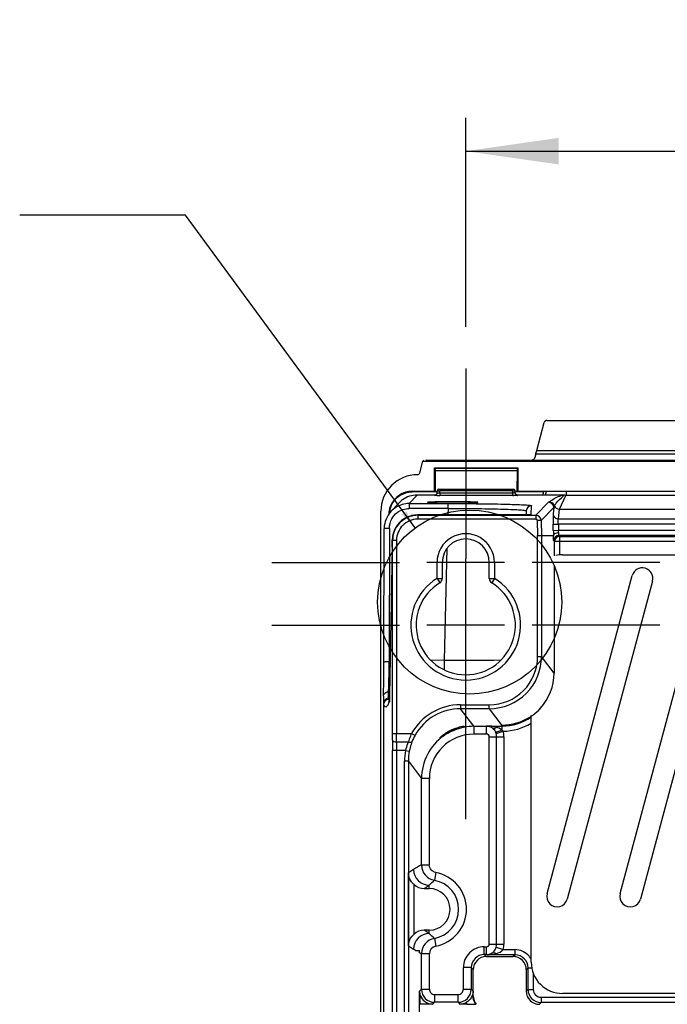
# Model space of a CAD drawing. Header units: inches. Extents: x 0 to 117, y 0 to 83.
# Tile 51 of 57: x 73.84 to 78.72, y 48.86 to 56.28. Entities that reach past the tile are written whole.
import ezdxf

# ---------------------------------------------------------------- set-up
doc = ezdxf.new("R2010")
doc.units = ezdxf.units.IN
doc.header["$LTSCALE"] = 6.431102
doc.header["$MEASUREMENT"] = 0
doc.linetypes.add('CENTER', pattern=[0.6, 0.375, -0.075, 0.075, -0.075])
doc.layers.get('0').update_dxf_attribs({"linetype": 'CONTINUOUS'})
doc.layers.add('DEFAULT_1', color=7, linetype='CENTER')
doc.styles.get("Standard").update_dxf_attribs({"font": 'txt', "width": 0.8})
doc.dimstyles.new('DIMSTYLE_1', dxfattribs={"dimtxt": 0.78125, "dimasz": 0.7, "dimexe": 0.18, "dimexo": 0.0625, "dimgap": 0.09, "dimtad": 1, "dimdec": 0, "dimzin": 4, "dimdsep": 46, "dimtxsty": 'STANDARD', "dimblk": '_FILLED', "dimblk1": '_FILLED', "dimblk2": '_FILLED', "dimcen": 0.09, "dimadec": 0, "dimazin": 0, "dimtfac": 1, "dimtdec": 0, "dimtofl": 0, "dimtmove": 0, "dimatfit": 3, "dimldrblk": '_FILLED', "dimfxl": 1, "dimtolj": 1, "dimtzin": 4, "dimarcsym": 0})
doc.dimstyles.get("Standard").update_dxf_attribs({"dimtxt": 0.78125, "dimasz": 0.14, "dimexe": 0.18, "dimexo": 0.0625, "dimgap": 0.09, "dimtad": 1, "dimdec": 3, "dimzin": 4, "dimdsep": 46, "dimtxsty": 'STANDARD', "dimblk": '_FILLED', "dimblk1": '_FILLED', "dimblk2": '_FILLED', "dimcen": 0.09, "dimadec": 0, "dimazin": 0, "dimtp": 0.001, "dimtm": 0.001, "dimtfac": 1, "dimtdec": 3, "dimtofl": 0, "dimtmove": 0, "dimatfit": 3, "dimldrblk": '_FILLED', "dimfxl": 1, "dimtolj": 1, "dimtzin": 4, "dimarcsym": 0})

# ---------------------------------------------------------------- blocks, each defined once
blk = doc.blocks.new('_FILLED')
at = {"color": 0, "linetype": 'BYBLOCK'}
blk.add_solid([(0, 0), (-1, 0.143), (-1, -0.143)], dxfattribs=at)
blk = doc.blocks.new('*D13')
at = {"color": 7, "linetype": 'CONTINUOUS'}
for p, q in [((77.1999, 53.965), (77.1999, 55.5393)), ((85.4677, 53.965), (85.4677, 55.5393)), ((77.1999, 55.2893), (81.3338, 55.2893)), ((85.4677, 55.2893), (81.3338, 55.2893))]:
    blk.add_line(p, q, dxfattribs=at)
at = {"color": 7, "linetype": 'CONTINUOUS', "xscale": 0.7, "yscale": 0.7, "zscale": 0.7, "rotation": 180}
blk.add_blockref('_FILLED', (77.1999, 55.2893), dxfattribs=at)
at = {"color": 7, "linetype": 'CONTINUOUS', "xscale": 0.7, "yscale": 0.7, "zscale": 0.7}
blk.add_blockref('_FILLED', (85.4677, 55.2893), dxfattribs=at)
at = {"color": 7, "linetype": 'CONTINUOUS', "insert": (81.3338, 56.2659), "char_height": 0.78125, "width": 1.875, "attachment_point": 2, "line_spacing_factor": 0.9}
blk.add_mtext('210', dxfattribs=at)

msp = doc.modelspace()

# ---------------------------------------------------------------- linework, layer by layer
at = {"color": 7, "linetype": 'CONTINUOUS'}
for p, q in [((77.8105, 53.2602), (84.8571, 53.2602)), ((77.7349, 53.0345), (77.7915, 53.2456)), ((77.7268, 53.0067), (77.7166, 52.9748)), ((84.9408, 53.0067), (77.7268, 53.0067)), ((77.7349, 53.0345), (84.9327, 53.0345)), ((76.8544, 52.8661), (76.8777, 52.9531)), ((76.8833, 52.9615), (76.8777, 52.9531)), ((76.8777, 52.9531), (85.7899, 52.9531)), ((76.9017, 52.9622), (85.7659, 52.9622)), ((76.9637, 52.7272), (76.9637, 52.9045)), ((76.9667, 52.9017), (76.9637, 52.9045)), ((76.9637, 52.9045), (77.5936, 52.9045)), ((76.9667, 52.9017), (76.9684, 52.8829)), ((76.9667, 52.9017), (77.5907, 52.9017)), ((77.589, 52.8829), (77.5907, 52.9017)), ((77.5907, 52.9017), (77.5936, 52.9045)), ((77.5936, 52.7272), (77.5936, 52.9045)), ((76.9684, 52.8829), (76.9696, 52.7253)), ((76.9684, 52.8829), (77.589, 52.8829)), ((77.5877, 52.7253), (77.589, 52.8829)), ((76.997, 52.7421), (77.5603, 52.7421)), ((77.0049, 52.7421), (77.0049, 52.7306)), ((77.5525, 52.7421), (77.5525, 52.7306)), ((76.7743, 52.6346), (76.834, 52.6986)), ((76.7961, 52.7272), (76.7961, 52.7223)), ((76.7961, 52.7272), (76.9637, 52.7272)), ((76.9852, 52.7223), (76.7961, 52.7223)), ((76.9694, 52.6986), (76.8342, 52.6986)), ((76.9637, 52.7272), (76.9696, 52.7253)), ((76.9647, 52.696), (76.9647, 52.6973)), ((76.9696, 52.7253), (76.9852, 52.7253)), ((76.9844, 52.7147), (76.9852, 52.7309)), ((77.0015, 52.7307), (77.0049, 52.7306)), ((77.004, 52.7142), (77.0049, 52.7306)), ((77.004, 52.7142), (77.004, 52.6954)), ((77.004, 52.7142), (77.5533, 52.7142)), ((77.5533, 52.695), (77.004, 52.695)), ((77.5525, 52.7306), (77.0049, 52.7306)), ((77.5533, 52.7142), (77.5525, 52.7306)), ((77.5533, 52.695), (77.5533, 52.7142)), ((77.573, 52.7147), (77.5721, 52.7309)), ((77.5721, 52.7253), (77.5877, 52.7253)), ((77.7877, 52.7223), (77.5721, 52.7223)), ((77.5877, 52.7253), (77.5936, 52.7272)), ((77.9291, 52.6986), (77.5883, 52.6986)), ((77.5885, 52.6979), (77.5924, 52.6975)), ((77.5926, 52.6973), (77.5926, 52.696)), ((77.5936, 52.7272), (85.0739, 52.7272)), ((77.781, 52.6986), (77.7882, 52.7255)), ((77.8002, 52.6986), (77.8074, 52.7255)), ((77.9049, 52.5915), (77.9544, 52.6958)), ((77.9348, 52.6912), (77.9423, 52.6971)), ((84.7132, 52.6958), (77.9544, 52.6958)), ((77.9558, 52.7255), (77.9558, 52.6958)), ((76.6958, 52.6385), (76.636, 52.5744)), ((76.7743, 52.6346), (76.7743, 52.5976)), ((76.7743, 52.6346), (77.0662, 52.6346)), ((77.0662, 52.5976), (76.7743, 52.5976)), ((76.9118, 52.6429), (76.9119, 52.6428)), ((77.0662, 52.5976), (77.0649, 52.5486)), ((77.0662, 52.5976), (77.0662, 52.6346)), ((77.2911, 52.6428), (77.2912, 52.6429)), ((77.6931, 52.5506), (77.6949, 52.6181)), ((77.8237, 52.6438), (77.7285, 52.5461)), ((77.7679, 52.5077), (77.863, 52.6055)), ((77.863, 52.6055), (77.8579, 52.5566)), ((77.8973, 52.5191), (77.9049, 52.5915)), ((77.9049, 52.5915), (84.7627, 52.5915)), ((76.5602, 34.089), (76.5602, 52.5763)), ((76.8353, 52.5486), (76.8353, 52.5486)), ((77.625, 52.5486), (76.8353, 52.5486)), ((76.8376, 52.5461), (76.8376, 52.5165)), ((76.8376, 52.5461), (77.7285, 52.5461)), ((77.6143, 52.5486), (77.6143, 52.5486)), ((77.6373, 52.5487), (77.625, 52.5486)), ((77.6487, 52.5488), (77.6373, 52.5487)), ((77.6588, 52.549), (77.6487, 52.5488)), ((77.6556, 52.5797), (77.6547, 52.5489)), ((77.6675, 52.5491), (77.6588, 52.549)), ((77.6725, 52.5493), (77.6675, 52.5491)), ((77.6769, 52.5494), (77.6725, 52.5493)), ((77.6805, 52.5496), (77.6769, 52.5494)), ((77.7285, 52.5461), (77.7285, 52.5165)), ((77.8973, 52.5191), (84.7703, 52.5191)), ((76.5835, 51.4422), (76.585, 52.4453)), ((76.6244, 52.4476), (76.6229, 51.4445)), ((77.7285, 52.5165), (76.8376, 52.5165)), ((77.7679, 52.5077), (77.7384, 52.507)), ((77.7384, 52.507), (77.7413, 52.3942)), ((77.7679, 52.5077), (77.7708, 52.3946)), ((77.8583, 52.4794), (77.8976, 52.4805)), ((77.8595, 52.4321), (77.8583, 52.4795)), ((77.8983, 52.4805), (77.8983, 52.433)), ((84.7693, 52.4805), (77.8983, 52.4805)), ((77.7413, 52.3942), (77.7708, 52.3946)), ((77.7413, 51.4829), (77.7413, 52.3942)), ((77.7708, 52.3946), (77.7708, 51.4829)), ((77.7708, 52.3946), (77.8608, 52.3946)), ((77.8595, 52.4319), (77.8989, 52.433)), ((77.8983, 52.433), (84.7693, 52.433)), ((77.9081, 52.3874), (77.9019, 52.3936)), ((84.7657, 52.3936), (77.9019, 52.3936)), ((77.9081, 52.249), (77.9081, 52.3874)), ((77.9081, 52.3874), (84.7595, 52.3874)), ((76.6457, 52.3058), (76.6266, 51.1907)), ((76.6457, 52.3052), (76.6457, 52.3058)), ((76.6487, 50.9032), (76.6487, 52.3584)), ((76.6782, 52.3571), (76.6487, 52.3571)), ((76.6782, 52.3571), (76.6782, 50.9032)), ((77.0583, 52.2969), (77.0363, 51.4554)), ((77.8625, 52.3543), (77.8688, 52.348)), ((77.8688, 52.241), (77.8688, 52.348)), ((84.7988, 52.348), (77.8688, 52.348)), ((77.9283, 52.249), (84.7393, 52.249)), ((76.9834, 52.1909), (76.9076, 52.1909)), ((76.9834, 52.0706), (76.9834, 52.1909)), ((77.0228, 52.1909), (76.9834, 52.1909)), ((77.0228, 52.1909), (77.0228, 52.0706)), ((77.3771, 52.1909), (77.0228, 52.1909)), ((77.1999, 51.6909), (77.1999, 52.2185)), ((77.3771, 52.0706), (77.3771, 52.1909)), ((77.4165, 52.1909), (77.3771, 52.1909)), ((77.4165, 52.1909), (77.4165, 52.0706)), ((77.4923, 52.1909), (77.4165, 52.1909)), ((77.8651, 52.1663), (77.8651, 51.3571)), ((77.8122, 49.6957), (78.4542, 52.0915)), ((78.3634, 49.6957), (79.0054, 52.0915)), ((76.9834, 52.0706), (77.0037, 52.0376)), ((76.9834, 52.0706), (77.0228, 52.0706)), ((77.3771, 52.0706), (77.4165, 52.0706)), ((77.4032, 52.049), (77.3958, 52.0371)), ((77.4165, 52.0706), (77.4032, 52.049)), ((78.6063, 52.0508), (77.9643, 49.655)), ((79.1575, 52.0508), (78.5155, 49.655)), ((77.4923, 51.7185), (76.9076, 51.7185)), ((77.7413, 51.4829), (77.7708, 51.4829)), ((77.8651, 51.3571), (77.7708, 51.4829)), ((76.631, 51.4448), (76.6229, 51.4445)), ((77.0363, 51.4554), (76.937, 51.4528)), ((77.0363, 51.4554), (77.0383, 51.3815)), ((76.5799, 51.1839), (76.5799, 34.9485)), ((76.6182, 51.1675), (76.6184, 51.2165)), ((76.6184, 51.2165), (76.6198, 51.255)), ((76.6266, 51.1907), (76.6264, 51.1803)), ((76.6268, 51.2012), (76.6268, 51.2006)), ((76.6261, 51.1677), (76.6182, 51.1675)), ((76.6182, 51.1675), (76.6182, 51.1584)), ((76.6192, 51.1385), (76.6192, 51.1425)), ((76.6202, 51.1396), (76.6196, 51.1385)), ((76.6231, 51.1506), (76.6222, 51.1518)), ((76.6251, 51.1501), (76.6251, 51.1497)), ((76.6258, 51.1637), (76.6257, 51.1595)), ((76.626, 51.1686), (76.6258, 51.1637)), ((77.1604, 51.1188), (77.1604, 51.0893)), ((77.1604, 51.1188), (77.3774, 51.1188)), ((77.3773, 51.0893), (77.3773, 51.1188)), ((77.2599, 50.9566), (77.1604, 51.0893)), ((77.3773, 51.0893), (77.1604, 51.0893)), ((77.3773, 51.0893), (77.4717, 50.9635)), ((77.693, 49.1791), (77.693, 51.0372)), ((77.4717, 50.9635), (77.4717, 50.9289)), ((76.6487, 50.9032), (76.7917, 50.9032)), ((76.7917, 50.9032), (76.8174, 50.8887)), ((77.1889, 50.9559), (77.1999, 50.9559)), ((77.2599, 50.9566), (77.2599, 50.8976)), ((77.2599, 50.9566), (77.3569, 50.9566)), ((77.3569, 50.8976), (77.2599, 50.8976)), ((77.3585, 50.9587), (77.3569, 50.9566)), ((77.3569, 50.8976), (77.3569, 50.9566)), ((77.3585, 50.9587), (77.4717, 50.9587)), ((77.4284, 50.9018), (77.4812, 50.9194)), ((76.678, 50.8388), (76.7673, 50.8388)), ((77.3766, 49.3153), (77.3766, 50.8779)), ((77.3766, 50.8779), (77.4879, 50.8779)), ((77.4322, 49.3153), (77.4322, 50.8779)), ((77.4879, 50.8779), (77.4879, 49.3153)), ((76.648, 35.7342), (76.648, 50.7744)), ((76.7457, 50.7744), (76.648, 50.7744)), ((76.6776, 50.7744), (76.6776, 35.7342)), ((76.7457, 50.7744), (76.7746, 50.7688)), ((76.7381, 48.7775), (76.7381, 50.6947)), ((76.7676, 50.6947), (76.7381, 50.6947)), ((76.7676, 50.6947), (76.7669, 35.6055)), ((76.7676, 50.6947), (76.8664, 50.563)), ((76.8664, 49.9123), (76.8664, 50.563)), ((76.9254, 50.563), (76.8664, 50.563)), ((76.9254, 50.563), (76.9254, 49.9123)), ((76.8063, 49.8776), (76.7685, 49.8524)), ((76.7685, 49.3026), (76.7685, 49.8524)), ((76.8664, 49.9123), (76.9254, 49.9123)), ((76.974, 49.8542), (76.9636, 49.7961)), ((76.8079, 49.766), (76.8079, 49.3891)), ((76.8876, 49.735), (76.9243, 49.7595)), ((76.8876, 49.735), (76.9243, 49.735)), ((76.9243, 49.735), (76.9243, 49.7595)), ((76.9243, 49.3956), (76.8876, 49.42)), ((76.9243, 49.42), (76.8876, 49.42)), ((76.9243, 49.3956), (76.9243, 49.42)), ((76.9636, 49.359), (76.974, 49.3009)), ((76.7685, 49.3026), (76.8063, 49.2775)), ((76.8209, 49.2681), (76.8063, 49.2775)), ((76.8514, 49.2505), (76.8514, 49.268)), ((77.3393, 49.2366), (77.3393, 49.2956)), ((77.3393, 49.2956), (77.3569, 49.2956)), ((77.3569, 49.2366), (77.3569, 49.2956)), ((77.3766, 49.3153), (77.4879, 49.3153)), ((77.4285, 49.2917), (77.4814, 49.2743)), ((77.4814, 49.2744), (77.5708, 49.2744)), ((77.5708, 49.235), (77.5708, 49.2744)), ((76.8664, 49.2428), (76.8514, 49.2505)), ((76.8664, 48.9755), (76.8664, 49.2428)), ((76.9254, 49.2428), (76.8664, 49.2428)), ((76.9254, 49.2428), (76.9254, 48.9755)), ((77.3543, 49.2216), (77.3393, 49.2366)), ((77.3569, 49.2366), (77.3393, 49.2366)), ((77.3543, 49.2216), (77.5574, 49.2216)), ((77.3569, 49.2366), (77.3584, 49.235)), ((77.5708, 49.235), (77.3584, 49.235)), ((77.5708, 49.235), (77.5574, 49.2216)), ((77.1819, 48.9755), (77.1819, 49.1382)), ((77.2409, 49.1382), (77.1819, 49.1382)), ((77.2409, 49.1382), (77.2409, 48.9755)), ((77.2409, 49.1382), (77.2559, 49.1232)), ((77.2553, 48.9247), (77.2559, 49.1232)), ((77.6558, 49.1232), (77.6692, 49.1366)), ((77.6558, 49.1232), (77.6558, 48.9605)), ((77.6692, 48.9739), (77.6692, 49.1366)), ((77.6692, 49.1366), (77.6972, 49.1366)), ((77.7086, 49.096), (77.7086, 48.9739)), ((76.8664, 48.9755), (76.8514, 48.9605)), ((76.8514, 35.195), (76.8514, 48.9605)), ((76.8664, 48.9755), (76.9254, 48.9755)), ((77.1819, 48.9755), (77.2409, 48.9755)), ((77.2553, 48.961), (77.2409, 48.9755)), ((77.6692, 48.9739), (77.6558, 48.9605)), ((77.6692, 48.9739), (77.7086, 48.9739)), ((76.8572, 48.8621), (76.8572, 48.9273)), ((76.9648, 48.9361), (76.9648, 48.8771)), ((76.9648, 48.9361), (77.1425, 48.9361)), ((77.1425, 48.8771), (77.1425, 48.9361)), ((77.2473, 48.9247), (77.2553, 48.9247)), ((77.2553, 48.9247), (77.2559, 48.9252)), ((77.7676, 48.9149), (77.7676, 48.8755)), ((77.7676, 48.9149), (84.9, 48.9149)), ((84.7395, 48.9487), (77.9284, 48.9439)), ((76.9518, 48.8641), (76.9648, 48.8771)), ((77.1425, 48.8771), (76.9648, 48.8771)), ((77.1425, 48.8771), (77.1554, 48.8641)), ((77.2084, 48.8641), (77.1554, 48.8641)), ((77.2773, 48.8627), (77.2788, 48.8621)), ((77.7542, 48.8621), (77.7676, 48.8755)), ((84.9, 48.8755), (77.7676, 48.8755))]:
    msp.add_line(p, q, dxfattribs=at)
for points in [[(76.9717, 52.6987), (76.9704, 52.6983), (76.9694, 52.698)], [(76.9771, 52.7017), (76.9752, 52.7004), (76.9734, 52.6994), (76.9717, 52.6987)], [(76.982, 52.7076), (76.9805, 52.7053), (76.9789, 52.7034), (76.9771, 52.7017)], [(76.9844, 52.7157), (76.984, 52.713), (76.9832, 52.7102), (76.982, 52.7076)], [(77.5853, 52.6988), (77.5837, 52.6995), (77.5818, 52.7006), (77.5799, 52.702), (77.5781, 52.7038), (77.5765, 52.7058), (77.5751, 52.7081), (77.574, 52.7106), (77.5733, 52.7134), (77.573, 52.716)], [(77.5883, 52.6979), (77.5885, 52.6979), (77.5889, 52.6978), (77.589, 52.6978), (77.5887, 52.6979), (77.588, 52.698), (77.5868, 52.6983), (77.586, 52.6986)], [(77.6863, 52.5499), (77.6867, 52.5499), (77.6867, 52.5499), (77.6862, 52.5499), (77.6855, 52.5498), (77.6846, 52.5498), (77.6834, 52.5497), (77.6821, 52.5496), (77.6805, 52.5496)], [(76.6252, 51.1516), (76.6233, 51.1466), (76.6202, 51.1396)], [(76.6257, 51.1595), (76.6255, 51.156), (76.6254, 51.1545), (76.6253, 51.1531), (76.6252, 51.1519), (76.6252, 51.1509), (76.6251, 51.1501)], [(76.6264, 51.1803), (76.6261, 51.1713), (76.626, 51.1686)], [(77.7606, 51.09), (77.7609, 51.0903), (77.7619, 51.0914)], [(77.7619, 51.0914), (77.7622, 51.0917), (77.7626, 51.092), (77.7629, 51.0924), (77.7632, 51.0927)]]:
    msp.add_lwpolyline(points, dxfattribs=at)
msp.add_circle((77.2293, 51.8925), 0.6931, dxfattribs=at)
for centre, radius, start, end in [((76.8353, 52.5764), 0.2751, 89.97666, 180.02622), ((76.997, 52.7303), 0.0118, 90.0068, 177.00103), ((77.5603, 52.7303), 0.0118, 2.99897, 89.9981), ((76.796, 52.5504), 0.1768, 89.96782, 155.97525), ((76.9647, 52.7157), 0.0197, 269.97239, 357.008), ((76.9647, 52.7167), 0.0193, 269.99396, 290.15961), ((77.0033, 53.9995), 1.3045, 269.16586, 270.03051), ((77.5661, 52.9609), 0.247, 267.02424, 267.86186), ((77.5533, 54.1631), 1.4681, 270.00091, 270.28025), ((77.5927, 52.717), 0.0196, 257.49527, 269.92337), ((77.5927, 52.7155), 0.0195, 259.79192, 269.94082), ((76.8013, 52.5486), 0.1787, 156.43604, 169.40218), ((76.7918, 52.5521), 0.1675, 155.77816, 168.0165), ((76.8347, 52.5088), 0.19, 125.90814, 136.95176), ((76.7745, 52.4446), 0.19, 90.04272, 106.51566), ((77.6949, 52.5787), 0.0394, 89.97645, 178.50339), ((77.8237, 52.6044), 0.0394, 1.53266, 89.96787), ((76.7962, 52.5503), 0.177, 173.8584, 178.95226), ((76.7935, 52.5498), 0.1708, 173.88895, 177.00846), ((76.7973, 52.5494), 0.1746, 169.41853, 173.88478), ((76.7997, 52.5505), 0.1755, 168.04717, 176.58027), ((76.8352, 52.3596), 0.1889, 103.49785, 171.02127), ((76.8377, 52.3571), 0.189, 108.03881, 161.96469), ((76.8379, 52.3557), 0.1903, 90.07012, 107.96308), ((76.8355, 52.3586), 0.19, 90.06041, 103.49115), ((77.6144, 55.469), 2.9204, 269.99848, 270.40694), ((77.6932, 52.5117), 0.0389, 90.05729, 100.19846), ((77.7285, 52.5067), 0.0394, 1.51567, 89.98486), ((76.7716, 52.445), 0.1866, 178.49555, 179.93866), ((76.8376, 52.3572), 0.1593, 89.98628, 180.01554), ((76.8391, 52.359), 0.1928, 171.99116, 179.78334), ((76.8406, 52.3588), 0.1943, 171.02728, 171.994), ((76.8391, 52.3569), 0.1903, 162.03968, 179.92996), ((77.1999, 52.1909), 0.2165, 359.99194, 180.00807), ((80.385, 52.4966), 2.5263, 181.46251, 182.31383), ((77.9019, 52.3542), 0.0394, 90.02854, 179.97146), ((77.9081, 52.348), 0.0394, 90.02963, 179.97037), ((72.5336, 52.3741), 4.1127, 359.04019, 359.78247), ((77.1999, 52.1909), 0.1772, 0, 180), ((77.9283, 52.0137), 0.2352, 90, 102.13489), ((78.5302, 52.0711), 0.0787, 345, 165), ((77.1999, 51.7185), 0.4134, 121.58814, 58.4113), ((77.1999, 51.7185), 0.374, 121.58814, 58.41186), ((76.9834, 52.0706), 0.0394, 301.58814, 360), ((77.4165, 52.0706), 0.0394, 180, 238.41186), ((77.3773, 51.4828), 0.3935, 270.00121, 0.01178), ((77.3774, 51.4828), 0.364, 270.00285, 0.02515), ((77.1304, 127.7633), 76.3079, 269.929349, 270.252219), ((74.7783, 51.2276), 1.8487, 358.24486, 358.8231), ((73.7668, 51.2497), 2.8604, 358.79552, 359.0146), ((76.6192, 51.1191), 0.0393, 91.44902, 179.99614), ((76.6192, 51.1286), 0.039, 91.53889, 119.16345), ((76.3966, 51.2213), 0.2411, 339.55266, 340.79444), ((76.6538, 51.1743), 0.0388, 217.5626, 220.59696), ((76.663, 51.142), 0.0387, 169.73312, 179.95964), ((77.1603, 50.6959), 0.4229, 89.99302, 150.64529), ((77.1603, 50.696), 0.3933, 89.98825, 150.64982), ((77.4727, 51.3556), 0.3917, 304.24839, 306.75487), ((77.4716, 51.3569), 0.3934, 306.77028, 317.19163), ((77.4721, 51.353), 0.3903, 314.54111, 317.58149), ((77.4717, 51.3569), 0.3983, 269.99366, 303.78061), ((77.4717, 51.3569), 0.4376, 271.23921, 300.39076), ((77.4716, 51.3572), 0.3937, 302.66299, 304.24938), ((71.8808, 50.902), 4.768, 359.38599, 0.01499), ((69.4596, 50.9017), 7.2187, 359.50098, 0.01231), ((77.2696, 50.6851), 0.5253, 155.47163, 160.62348), ((77.1248, 50.7159), 0.3526, 150.63875, 159.38123), ((77.26, 50.563), 0.3936, 125.0056, 180.00066), ((77.2599, 50.5631), 0.3344, 90.00193, 180.02895), ((77.261, 50.5607), 0.3961, 105.07293, 124.93773), ((77.2601, 50.5617), 0.3949, 90.03087, 100.21057), ((77.3569, 50.8779), 0.0197, 359.96429, 90.01383), ((77.3564, 50.8778), 0.0758, 0.05762, 18.4285), ((77.3556, 50.8777), 0.1323, 0.08335, 18.38972), ((83.524, 50.7767), 6.8759, 179.38175, 180.01923), ((81.6195, 50.7759), 4.9419, 179.27088, 180.01779), ((77.078, 50.6985), 0.3409, 158.23855, 167.13993), ((77.0958, 50.6916), 0.36, 155.87572, 158.27949), ((77.2814, 50.6811), 0.5377, 160.63694, 162.95083), ((77.2027, 50.6864), 0.436, 160.45649, 166.99843), ((77.2111, 50.6836), 0.4448, 159.40874, 160.47278), ((77.1624, 50.6947), 0.4243, 169.17315, 179.9905), ((77.1624, 50.6947), 0.3948, 169.17834, 179.99345), ((77.1947, 50.6884), 0.4277, 167.01627, 169.1646), ((77.1113, 49.4189), 0.5508, 116.39377, 123.61947), ((76.9244, 49.8776), 0.1181, 180.02638, 269.96271), ((76.9845, 49.9123), 0.1181, 180.00394, 259.81082), ((76.9243, 49.5775), 0.222, 280.18277, 79.81723), ((76.9243, 49.5775), 0.1575, 270, 90), ((77.8883, 49.6753), 0.0787, 165, 345), ((78.4395, 49.6753), 0.0787, 165, 345), ((76.9244, 49.2774), 0.1181, 90.03729, 179.97362), ((76.9845, 49.2428), 0.1181, 100.18904, 179.99611), ((76.8429, 57.8419), 8.5739, 269.85321, 270.057), ((76.9845, 49.2428), 0.059, 100.1727, 180.00257), ((77.3393, 49.1382), 0.1574, 89.99544, 179.9965), ((77.3569, 49.3153), 0.0197, 269.97871, 0.02132), ((77.3565, 49.3153), 0.0757, 341.84707, 359.95047), ((77.3562, 49.3154), 0.1317, 341.85018, 359.95641), ((77.3392, 49.1382), 0.0983, 89.95859, 180.0414), ((77.5713, 49.1366), 0.0979, 0.00607, 90.03355), ((77.5702, 49.1362), 0.1385, 28.51895, 39.60864), ((77.9283, 49.1791), 0.2352, 180, 270.04038), ((76.9648, 48.9755), 0.0984, 180.02517, 269.97483), ((76.9648, 48.9754), 0.0393, 179.97842, 270.02159), ((77.1425, 48.9755), 0.0984, 270.02517, 359.97483), ((77.1425, 48.9754), 0.0393, 269.97918, 0.02118), ((77.7676, 48.9739), 0.0984, 180.01408, 269.98592), ((77.7676, 48.9739), 0.059, 180.00152, 270.00435)]:
    msp.add_arc(centre, radius, start, end, dxfattribs=at)
for centre, major_axis, ratio, start_param, end_param in [((77.8105, 53.2405), (-0.012, 0.0157), 0.997825, -0.653447, 0.653447), ((77.6969, 52.9771), (0.0201, 0.0027), 0.728934, -1.752474, -0.334418), ((77.7328, 53.0345), (0.0106, 0.0394), 0.050613, -2.342596, -1.557198), ((76.9036, 52.9614), (0.0203, -0.0001), 0.03624, 1.663646, 1.835513), ((77.4713, 51.3575), (-0.2364, 0.3153), 0.999049, -2.950773, -2.214669), ((76.8877, 49.8531), (-0.0983, -0.0655), 0.999505, 0.241584, 0.982624), ((76.8877, 49.3019), (0.0983, -0.0655), 0.999505, 2.158969, 2.900008), ((77.3544, 49.1231), (-0.0696, 0.0696), 0.999315, -0.785056, 0.785056), ((77.5573, 49.1231), (0.0696, 0.0696), 0.999315, -0.785056, 0.785056), ((76.9499, 48.9605), (0.0696, 0.0696), 0.999315, 2.356537, 2.700416), ((77.7542, 48.9605), (0.0696, 0.0696), 0.999315, -3.926648, -2.356537), ((76.9685, 48.861), (0.1181, 0), 0.026186, 1.712644, 2.801756)]:
    msp.add_ellipse(centre, major_axis=major_axis, ratio=ratio, start_param=start_param, end_param=end_param, dxfattribs=at)
for points in [[(76.8354, 52.8515), (76.8434, 52.8515), (76.8523, 52.8584), (76.8544, 52.8661)], [(76.997, 52.7421), (76.993, 52.7421), (76.986, 52.7388), (76.9873, 52.7351)], [(76.6946, 52.6909), (76.6699, 52.6732), (76.6496, 52.6478), (76.6375, 52.62)], [(76.6391, 52.6208), (76.6512, 52.6476), (76.671, 52.6719), (76.6947, 52.6893)], [(76.7961, 52.7238), (76.7605, 52.7237), (76.7235, 52.7117), (76.6946, 52.6909)], [(76.6947, 52.6893), (76.7234, 52.7103), (76.7606, 52.7223), (76.7961, 52.7223)], [(76.834, 52.6986), (76.7952, 52.6986), (76.7547, 52.6855), (76.7232, 52.6627)], [(76.9814, 52.7066), (76.9792, 52.703), (76.9755, 52.7), (76.9715, 52.6986)], [(76.9844, 52.7157), (76.9841, 52.7125), (76.9831, 52.7093), (76.9814, 52.7066)], [(77.5884, 52.6978), (77.5816, 52.6993), (77.5751, 52.7058), (77.5735, 52.7126)], [(77.5777, 52.7028), (77.5806, 52.6995), (77.5849, 52.6971), (77.5892, 52.6964)], [(76.6345, 52.6224), (76.6271, 52.6056), (76.6222, 52.5875), (76.6202, 52.5692)], [(76.7204, 52.6268), (76.6888, 52.6174), (76.6589, 52.5988), (76.6363, 52.5748)], [(76.6829, 52.5665), (76.7084, 52.5861), (76.7421, 52.5976), (76.7743, 52.5976)], [(77.863, 52.6055), (77.864, 52.6101), (77.8655, 52.6147), (77.8673, 52.6191)], [(77.8673, 52.6191), (77.872, 52.6043), (77.8893, 52.5915), (77.9049, 52.5915)], [(76.6363, 52.5748), (76.6055, 52.542), (76.5862, 52.4949), (76.5851, 52.4499)], [(76.6244, 52.4476), (76.6244, 52.4726), (76.6311, 52.4983), (76.6431, 52.5202)], [(76.6431, 52.5202), (76.653, 52.538), (76.6668, 52.5541), (76.6829, 52.5665)], [(77.9001, 52.4141), (77.8996, 52.42), (77.8992, 52.426), (77.899, 52.432)], [(76.5999, 51.1625), (76.5884, 51.1561), (76.5799, 51.1415), (76.5799, 51.1282)], [(76.6221, 51.152), (76.6206, 51.1541), (76.6193, 51.1562), (76.6181, 51.1584)], [(77.6841, 51.0258), (77.622, 50.986), (77.5454, 50.9635), (77.4717, 50.9635)], [(77.3992, 50.9442), (77.3868, 50.9521), (77.3716, 50.9566), (77.3569, 50.9566)], [(77.431, 50.9492), (77.4074, 50.9556), (77.3828, 50.9584), (77.3585, 50.9587)], [(77.3992, 50.9442), (77.4095, 50.9373), (77.4174, 50.9266), (77.4228, 50.9154)], [(77.4284, 50.9018), (77.4268, 50.9063), (77.4253, 50.911), (77.4225, 50.9149)], [(77.4717, 50.9289), (77.4601, 50.9386), (77.4456, 50.9452), (77.431, 50.9492)], [(77.4812, 50.9194), (77.4784, 50.9228), (77.4754, 50.9263), (77.4715, 50.9282)], [(76.9243, 49.7595), (76.9364, 49.7727), (76.9496, 49.7849), (76.9636, 49.7961)], [(76.9636, 49.359), (76.9496, 49.3701), (76.9364, 49.3824), (76.9243, 49.3956)], [(77.4307, 49.2442), (77.4496, 49.2494), (77.4687, 49.2593), (77.4814, 49.2744)], [(77.6769, 49.2245), (77.652, 49.2546), (77.6099, 49.2743), (77.5708, 49.2744)], [(77.3569, 49.2366), (77.3715, 49.2366), (77.3867, 49.241), (77.3991, 49.2488)], [(77.3584, 49.235), (77.3827, 49.2352), (77.4072, 49.2379), (77.4307, 49.2442)], [(77.2553, 48.961), (77.2551, 48.9486), (77.2523, 48.9361), (77.2473, 48.9247)], [(77.2773, 48.8627), (77.2635, 48.8797), (77.2553, 48.9027), (77.2553, 48.9247)], [(77.2559, 48.9252), (77.2559, 48.9028), (77.2645, 48.8793), (77.2788, 48.8621)], [(77.1554, 48.8641), (77.1721, 48.8641), (77.1892, 48.8686), (77.2038, 48.8768)], [(77.2038, 48.8768), (77.2051, 48.8725), (77.2065, 48.8682), (77.2086, 48.8643)]]:
    msp.add_open_spline(points, degree=3, dxfattribs=at)
for points, knots in [([(76.9844, 52.6952), (76.9821, 52.6952), (76.9758, 52.6954), (76.9694, 52.6953), (76.9654, 52.6959)], [0, 0, 0, 0, 0.36015, 1, 1, 1, 1]), ([(77.004, 52.7142), (77.0018, 52.7141), (76.9954, 52.714), (76.9887, 52.713), (76.9847, 52.7144)], [0, 0, 0, 0, 0.344709, 1, 1, 1, 1]), ([(76.9852, 52.7309), (76.9853, 52.7313), (76.9876, 52.7305), (76.9919, 52.7316), (76.9976, 52.7308), (77.0015, 52.7307)], [0, 0, 0, 0, 0.073911, 0.283539, 1, 1, 1, 1]), ([(77.5525, 52.7306), (77.5547, 52.7307), (77.5611, 52.7308), (77.5676, 52.7312), (77.5718, 52.7309)], [0, 0, 0, 0, 0.346236, 1, 1, 1, 1]), ([(77.573, 52.7147), (77.573, 52.7132), (77.5642, 52.7149), (77.5608, 52.7139), (77.5569, 52.714)], [0, 0, 0, 0, 0.28279, 1, 1, 1, 1]), ([(77.5926, 52.696), (77.5926, 52.6953), (77.5878, 52.6963), (77.583, 52.6949), (77.5722, 52.6953), (77.5647, 52.6951), (77.5605, 52.695)], [0, 0, 0, 0, 0.073615, 0.282714, 0.603971, 1, 1, 1, 1]), ([(77.573, 52.7147), (77.573, 52.7136), (77.5733, 52.7115), (77.574, 52.7094), (77.5744, 52.7084)], [0, 0, 0, 0, 0.498286, 1, 1, 1, 1]), ([(77.5744, 52.7084), (77.5748, 52.7074), (77.5757, 52.7054), (77.577, 52.7037), (77.5777, 52.7028)], [0, 0, 0, 0, 0.500544, 1, 1, 1, 1]), ([(77.8297, 52.647), (77.8354, 52.6516), (77.8656, 52.6737), (77.9003, 52.6895), (77.929, 52.6986)], [0, 0, 0, 0, 0.193838, 1, 1, 1, 1]), ([(77.8673, 52.6191), (77.8718, 52.6253), (77.8918, 52.6514), (77.9149, 52.6754), (77.9348, 52.6912)], [0, 0, 0, 0, 0.230878, 1, 1, 1, 1]), ([(77.9422, 52.6971), (77.9414, 52.6972), (77.9371, 52.6981), (77.9327, 52.6986), (77.9291, 52.6986)], [0, 0, 0, 0, 0.18587, 1, 1, 1, 1]), ([(77.9544, 52.6958), (77.9512, 52.6958), (77.9496, 52.6944), (77.9443, 52.6969), (77.9445, 52.697)], [0, 0, 0, 0, 0.935624, 1, 1, 1, 1]), ([(77.2912, 52.6429), (77.2913, 52.6442), (77.2837, 52.6434), (77.2756, 52.6455), (77.2569, 52.6456), (77.2342, 52.6466), (77.2056, 52.6471), (77.1609, 52.6477), (77.1015, 52.648), (77.0421, 52.6477), (76.9975, 52.6471), (76.9689, 52.6466), (76.9462, 52.6456), (76.9275, 52.6455), (76.9194, 52.6434), (76.9118, 52.6442), (76.9118, 52.6429)], [0, 0, 0, 0, 0.00991, 0.038392, 0.084569, 0.146684, 0.222382, 0.308764, 0.499969, 0.691175, 0.77755, 0.853244, 0.915356, 0.961556, 0.990066, 1, 1, 1, 1]), ([(76.9118, 52.6428), (76.9129, 52.6417), (76.919, 52.6421), (76.9296, 52.6404), (76.9475, 52.6401), (76.9815, 52.6388), (77.0336, 52.6382), (77.1015, 52.6378), (77.1694, 52.6382), (77.2215, 52.6388), (77.2555, 52.6401), (77.2734, 52.6404), (77.284, 52.6421), (77.2901, 52.6417), (77.2912, 52.6428)], [0, 0, 0, 0, 0.012101, 0.042112, 0.089083, 0.151294, 0.311778, 0.499966, 0.688156, 0.848631, 0.910839, 0.957831, 0.987872, 1, 1, 1, 1]), ([(77.0662, 52.6346), (77.1072, 52.6346), (77.1876, 52.6344), (77.3042, 52.6335), (77.4116, 52.632), (77.5057, 52.63), (77.5826, 52.6276), (77.6353, 52.6253), (77.6659, 52.6231), (77.6817, 52.6217), (77.6891, 52.6201), (77.6949, 52.6192), (77.6949, 52.6181)], [0, 0, 0, 0, 0.195251, 0.382979, 0.555841, 0.707229, 0.831299, 0.923401, 0.956355, 0.980153, 0.994618, 1, 1, 1, 1]), ([(77.0662, 52.5976), (77.1416, 52.5978), (77.251, 52.5973), (77.3901, 52.5952), (77.4783, 52.5931), (77.5504, 52.5905), (77.5997, 52.5879), (77.6284, 52.5855), (77.6431, 52.5838), (77.6503, 52.5823), (77.6556, 52.5809), (77.6556, 52.5797)], [0, 0, 0, 0, 0.382893, 0.555665, 0.706983, 0.83099, 0.923036, 0.955985, 0.979794, 0.994344, 1, 1, 1, 1]), ([(77.8297, 52.647), (77.8284, 52.6466), (77.8263, 52.6457), (77.8244, 52.6445), (77.8237, 52.6438)], [0, 0, 0, 0, 0.59329, 1, 1, 1, 1]), ([(77.8297, 52.647), (77.8379, 52.647), (77.8548, 52.6415), (77.8649, 52.627), (77.8673, 52.6191)], [0, 0, 0, 0, 0.499814, 1, 1, 1, 1]), ([(77.6352, 52.5487), (77.6429, 52.5487), (77.6564, 52.5492), (77.6759, 52.5485), (77.6846, 52.5511), (77.6931, 52.5492), (77.6931, 52.5506)], [0, 0, 0, 0, 0.400322, 0.72027, 0.927371, 1, 1, 1, 1]), ([(77.8579, 52.5566), (77.857, 52.5476), (77.8578, 52.5218), (77.8579, 52.4961), (77.8583, 52.4795)], [0, 0, 0, 0, 0.353498, 1, 1, 1, 1]), ([(77.8579, 52.5566), (77.8582, 52.5469), (77.8671, 52.5269), (77.8875, 52.5191), (77.8973, 52.5191)], [0, 0, 0, 0, 0.496649, 1, 1, 1, 1]), ([(77.8976, 52.4805), (77.8972, 52.4888), (77.8971, 52.5016), (77.8963, 52.5146), (77.8973, 52.5191)], [0, 0, 0, 0, 0.6465, 1, 1, 1, 1]), ([(76.6244, 52.4476), (76.6193, 52.4477), (76.6103, 52.4474), (76.5973, 52.4475), (76.591, 52.446), (76.585, 52.4464), (76.585, 52.4453)], [0, 0, 0, 0, 0.380297, 0.70402, 0.920332, 1, 1, 1, 1]), ([(77.7285, 52.5165), (77.7308, 52.5165), (77.7359, 52.5165), (77.7368, 52.5106), (77.7356, 52.509)], [0, 0, 0, 0, 0.54134, 1, 1, 1, 1]), ([(77.8625, 52.3543), (77.8604, 52.3574), (77.863, 52.3722), (77.8609, 52.385), (77.8608, 52.3946)], [0, 0, 0, 0, 0.282713, 1, 1, 1, 1]), ([(77.9001, 52.4141), (77.8951, 52.4139), (77.8813, 52.4126), (77.8611, 52.4047), (77.8608, 52.3946)], [0, 0, 0, 0, 0.331809, 1, 1, 1, 1]), ([(77.9019, 52.3936), (77.9001, 52.3945), (77.9019, 52.4036), (77.9003, 52.4092), (77.9001, 52.4141)], [0, 0, 0, 0, 0.283948, 1, 1, 1, 1]), ([(76.5799, 51.1839), (76.5805, 51.2005), (76.5828, 51.2865), (76.5833, 51.3726), (76.5835, 51.4421)], [0, 0, 0, 0, 0.192167, 1, 1, 1, 1]), ([(76.5835, 51.4422), (76.5835, 51.4432), (76.5894, 51.4428), (76.5957, 51.4443), (76.6088, 51.4443), (76.6178, 51.4445), (76.6229, 51.4445)], [0, 0, 0, 0, 0.079238, 0.295232, 0.619303, 1, 1, 1, 1]), ([(76.6198, 51.255), (76.6203, 51.2687), (76.6219, 51.3318), (76.6225, 51.395), (76.6229, 51.4445)], [0, 0, 0, 0, 0.215794, 1, 1, 1, 1]), ([(76.5799, 51.1839), (76.5798, 51.1924), (76.5896, 51.2108), (76.6087, 51.2164), (76.6184, 51.2164)], [0, 0, 0, 0, 0.467766, 1, 1, 1, 1]), ([(76.5799, 51.1191), (76.5813, 51.1164), (76.5854, 51.1093), (76.5942, 51.1021), (76.5996, 51.1035)], [0, 0, 0, 0, 0.354373, 1, 1, 1, 1]), ([(76.5996, 51.1035), (76.6045, 51.1047), (76.6144, 51.1164), (76.6195, 51.1289), (76.6225, 51.1371)], [0, 0, 0, 0, 0.36457, 1, 1, 1, 1]), ([(76.6243, 51.142), (76.6253, 51.1448), (76.6251, 51.1547), (76.6259, 51.1642), (76.6261, 51.171)], [0, 0, 0, 0, 0.306714, 1, 1, 1, 1]), ([(77.1889, 50.9559), (77.172, 50.9543), (77.1328, 50.9457), (77.0856, 50.9267), (77.0483, 50.9049), (77.0266, 50.889), (77.0119, 50.8773), (77.0057, 50.8702), (77.0031, 50.8679), (77.0031, 50.867)], [0, 0, 0, 0, 0.242841, 0.569997, 0.724764, 0.858328, 0.957129, 0.987026, 1, 1, 1, 1]), ([(77.0031, 50.867), (77.0031, 50.8663), (77.0078, 50.8692), (77.0112, 50.8715), (77.021, 50.8783), (77.0368, 50.8888), (77.0618, 50.9042), (77.1052, 50.9265), (77.1495, 50.9413), (77.1842, 50.952), (77.1967, 50.9535), (77.1997, 50.9556)], [0, 0, 0, 0, 0.009605, 0.041344, 0.091648, 0.155983, 0.312851, 0.491069, 0.833531, 0.949285, 1, 1, 1, 1]), ([(77.3992, 50.9442), (77.396, 50.9465), (77.3836, 50.9541), (77.369, 50.9581), (77.3585, 50.9587)], [0, 0, 0, 0, 0.27071, 1, 1, 1, 1]), ([(77.3992, 50.9442), (77.4013, 50.9431), (77.4121, 50.9398), (77.4236, 50.9446), (77.431, 50.9492)], [0, 0, 0, 0, 0.210598, 1, 1, 1, 1]), ([(77.4228, 50.9154), (77.4294, 50.9145), (77.4465, 50.9189), (77.4622, 50.9246), (77.4717, 50.9289)], [0, 0, 0, 0, 0.39207, 1, 1, 1, 1]), ([(76.6484, 50.8509), (76.6487, 50.8468), (76.6607, 50.8397), (76.671, 50.8389), (76.678, 50.8388)], [0, 0, 0, 0, 0.368415, 1, 1, 1, 1]), ([(76.7673, 50.8388), (76.7731, 50.837), (76.7817, 50.8348), (76.7932, 50.837), (76.7947, 50.84)], [0, 0, 0, 0, 0.642536, 1, 1, 1, 1]), ([(76.8079, 49.766), (76.8015, 49.7719), (76.78, 49.796), (76.7689, 49.829), (76.7685, 49.8524)], [0, 0, 0, 0, 0.270676, 1, 1, 1, 1]), ([(76.9733, 49.8547), (76.9602, 49.8571), (76.9349, 49.8715), (76.9254, 49.899), (76.9254, 49.9123)], [0, 0, 0, 0, 0.499449, 1, 1, 1, 1]), ([(76.974, 49.3009), (77.037, 49.3122), (77.1589, 49.3823), (77.2288, 49.578), (77.1582, 49.7735), (77.0363, 49.8434), (76.9733, 49.8547)], [0, 0, 0, 0, 0.249968, 0.499932, 0.749903, 1, 1, 1, 1]), ([(76.7685, 49.3026), (76.7687, 49.3103), (76.7722, 49.3423), (76.7898, 49.3725), (76.8079, 49.3891)], [0, 0, 0, 0, 0.238199, 1, 1, 1, 1]), ([(77.3991, 49.2488), (77.4098, 49.2559), (77.4206, 49.2711), (77.427, 49.2873), (77.4285, 49.2917)], [0, 0, 0, 0, 0.732561, 1, 1, 1, 1]), ([(77.3991, 49.2488), (77.3959, 49.2466), (77.3835, 49.2392), (77.369, 49.2354), (77.3584, 49.235)], [0, 0, 0, 0, 0.270122, 1, 1, 1, 1]), ([(77.3991, 49.2488), (77.4011, 49.25), (77.4118, 49.2534), (77.4233, 49.2488), (77.4307, 49.2442)], [0, 0, 0, 0, 0.21197, 1, 1, 1, 1]), ([(76.8572, 48.9273), (76.8638, 48.9107), (76.8892, 48.8774), (76.9301, 48.864), (76.9518, 48.8641)], [0, 0, 0, 0, 0.451193, 1, 1, 1, 1]), ([(77.2473, 48.9247), (77.2454, 48.9201), (77.2351, 48.9008), (77.2184, 48.8851), (77.2038, 48.8768)], [0, 0, 0, 0, 0.229401, 1, 1, 1, 1]), ([(77.2084, 48.8641), (77.2235, 48.8641), (77.2441, 48.8646), (77.2668, 48.8629), (77.275, 48.8635), (77.2773, 48.8627)], [0, 0, 0, 0, 0.65587, 0.890689, 1, 1, 1, 1])]:
    msp.add_open_spline(points, degree=3, knots=knots, dxfattribs=at)
at = {"layer": 'DEFAULT_1', "color": 7, "linetype": 'CENTER'}
for p, q in [((77.1999, 53.6525), (77.1999, 52.2185)), ((75.7383, 52.1909), (76.6999, 52.1909)), ((78.6615, 52.1909), (77.6999, 52.1909)), ((75.7383, 51.7185), (76.6999, 51.7185)), ((78.6615, 51.7185), (77.6999, 51.7185)), ((77.1999, 50.2569), (77.1999, 51.6909))]:
    msp.add_line(p, q, dxfattribs=at)

# ---------------------------------------------------------------- dimensions: what is measured, and where the dimension line sits
at = {"color": 7, "linetype": 'CONTINUOUS'}
dim = msp.add_linear_dim(base=(85.4677, 55.2893), p1=(77.1999, 53.965), p2=(85.4677, 53.965), dimstyle='DIMSTYLE_1', dxfattribs=at)
dim.commit()
dim.dimension.update_dxf_attribs({"geometry": '*D13', "text_midpoint": (80.3963, 55.8753), "dimtype": 160})

# ---------------------------------------------------------------- leaders
msp.add_leader([(76.8191, 52.4511), (75.0895, 54.8064), (73.8395, 54.8064)], dimstyle='STANDARD', override={"dimtad": 0}, dxfattribs=at)

doc.saveas('drawing.dxf')
